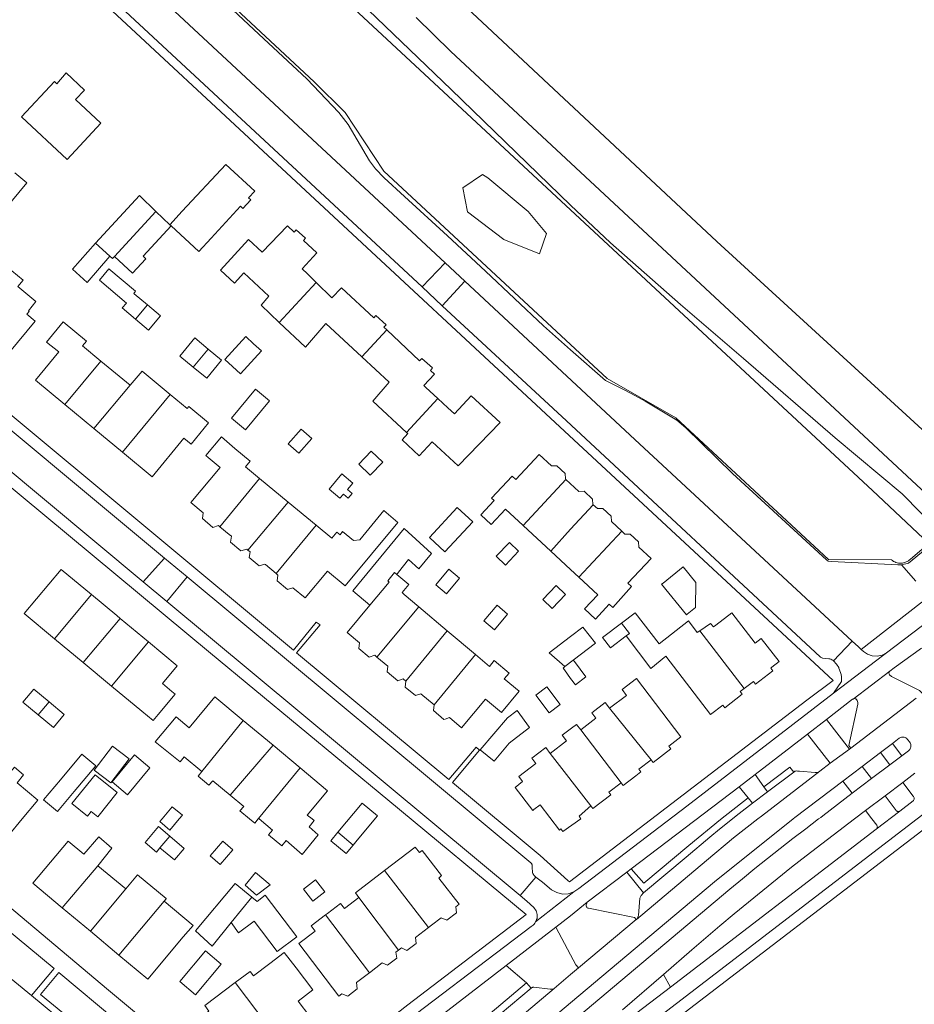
# Model space of a CAD drawing. Header units: metres. Extents: x 89888 to 94270, y 464165 to 468904.
# Tile 167 of 256: x 92911 to 93055, y 466220 to 466379. Entities that reach past the tile are written whole.
import ezdxf

# ---------------------------------------------------------------- set-up
doc = ezdxf.new("R2010")
doc.units = ezdxf.units.M
for name, color, linetype, lineweight in [('B_BEBOUWINGSGRENS_0', 251, 'CONTINUOUS', 13), ('B_TUSSENMUUR_0', 251, 'CONTINUOUS', 13), ('T_CULTUURGRENS_0', 251, 'CONTINUOUS', 13), ('T_HEK_LIJN_0', 251, 'CONTINUOUS', 13), ('V_WEGGRENS_0', 251, 'CONTINUOUS', 13), ('W_WATERGRENS_0', 251, 'CONTINUOUS', 13)]:
    doc.layers.add(name, color=color, linetype=linetype, lineweight=lineweight)

msp = doc.modelspace()

# ---------------------------------------------------------------- linework, layer by layer
at = {"layer": 'B_BEBOUWINGSGRENS_0'}
for p, q in [((92935.42, 466345.81), (92933.13, 466347.94)), ((92928.98, 466319.92), (92924.29, 466323.83)), ((92918.49, 466316.83), (92923.17, 466312.94)), ((92945.33, 466314.61), (92947.59, 466312.73)), ((92923.17, 466312.94), (92927.77, 466309.12)), ((92954.46, 466301.09), (92949.86, 466304.89)), ((92958.96, 466297.35), (92954.46, 466301.09)), ((92992.34, 466297.32), (92996.79, 466293.2)), ((92980.11, 466280.32), (92975.52, 466284.18)), ((92931.95, 466278.54), (92927.39, 466282.34)), ((92916.82, 466279.06), (92921.45, 466275.22)), ((92984.65, 466276.49), (92980.11, 466280.32)), ((92921.45, 466275.22), (92926, 466271.43)), ((92952.03, 466261.88), (92947.24, 466265.86)), ((92956.42, 466258.23), (92952.03, 466261.88)), ((92928.28, 466238.71), (92923.78, 466242.47)), ((92947.54, 466239.31), (92949.35, 466237.72)), ((92918.06, 466235.69), (92922.6, 466231.9)), ((92922.6, 466231.9), (92927.2, 466228.06))]:
    msp.add_line(p, q, dxfattribs=at)
for points in [[(92918.83, 466356.34), (92924.26, 466362.19), (92920.2, 466365.98), (92921.65, 466367.5), (92918.68, 466370.28), (92917.16, 466368.53), (92916.79, 466368.88), (92911.49, 466363.19), (92918.83, 466356.34)], [(92935.61, 466345.6), (92940.05, 466341.49), (92942.07, 466343.66), (92946.79, 466348.78), (92947.15, 466348.43), (92948.45, 466349.79), (92948.08, 466350.14), (92949.08, 466351.22), (92944.43, 466355.53), (92937.4, 466347.98), (92935.42, 466345.81)], [(92904.46, 466347.05), (92906.39, 466345.43), (92912.34, 466352.54), (92910.42, 466354.15)], [(92933.13, 466347.94), (92930.53, 466350.51), (92923.43, 466342.85)], [(92926.48, 466340.68), (92929.4, 466337.97), (92931.54, 466340.28), (92931.08, 466340.71), (92935.61, 466345.6)], [(92958.98, 466336.48), (92957.57, 466337.87), (92956.7, 466338.67), (92959.1, 466341.25), (92956.95, 466343.24), (92957.29, 466343.61), (92955.77, 466344.99), (92955.43, 466344.62), (92954.36, 466345.64), (92950.28, 466341.39), (92948.07, 466343.41), (92943.56, 466338.45), (92945.84, 466336.37), (92947.35, 466338.03), (92951.37, 466334.31)], [(92923.43, 466342.85), (92919.69, 466338.66), (92922.08, 466336.46), (92925.74, 466340.71)], [(92925.74, 466340.71), (92926.15, 466340.33), (92926.48, 466340.68)], [(92902.83, 466329.81), (92907.69, 466325.77), (92908.21, 466326.42), (92909.57, 466325.26), (92913.7, 466330.25), (92912.35, 466331.36), (92912.74, 466331.83), (92912.6, 466331.94), (92913.82, 466333.4), (92910.89, 466335.82), (92911.74, 466336.86), (92909.95, 466338.35), (92908.53, 466336.64), (92907.99, 466335.99)], [(92931.78, 466332.88), (92929.65, 466334.67), (92929.58, 466334.74), (92929.87, 466335.08), (92925.59, 466338.69), (92924.04, 466336.86), (92928.39, 466333.18), (92927.73, 466332.39), (92929.87, 466330.58)], [(92970.37, 466328.84), (92969.91, 466329.27), (92970.25, 466329.65), (92968.61, 466331.16), (92968.26, 466330.79), (92963.05, 466335.65), (92961.51, 466333.99), (92958.98, 466336.48)], [(92929.87, 466330.58), (92931.97, 466328.8), (92933.9, 466331.09), (92931.78, 466332.88)], [(92951.37, 466334.31), (92950.1, 466332.85), (92953.03, 466330.06)], [(92924.29, 466323.83), (92921.34, 466326.28), (92921.95, 466327.04), (92918.22, 466330.14), (92915.54, 466326.89), (92917.5, 466325.32), (92913.77, 466320.76), (92918.49, 466316.83)], [(92953.03, 466330.06), (92957.26, 466326.04), (92960.53, 466329.86), (92966.34, 466324.48)], [(92978.61, 466317.77), (92976.67, 466319.56), (92976.35, 466319.86), (92978.07, 466321.72), (92977.42, 466322.32), (92977.72, 466322.73), (92976.02, 466324.26), (92975.65, 466323.84), (92970.37, 466328.84)], [(92941.57, 466325.76), (92939.41, 466327.54), (92937, 466324.61), (92939.17, 466322.83)], [(92950.15, 466325.47), (92948.9, 466326.62), (92947.64, 466327.77), (92944.26, 466324.08), (92945.52, 466322.93), (92946.77, 466321.78), (92950.15, 466325.47)], [(92939.17, 466322.83), (92941.34, 466321.05), (92943.74, 466323.98), (92941.57, 466325.76)], [(92966.34, 466324.48), (92970.76, 466320.4), (92968.13, 466317.35), (92973.55, 466312.32)], [(92935.46, 466318.43), (92930.93, 466322.2), (92928.98, 466319.92)], [(92947.59, 466312.73), (92951.48, 466317.41), (92949.22, 466319.29), (92945.33, 466314.61)], [(92927.77, 466309.12), (92932.53, 466305.16), (92937.64, 466311.39), (92938.82, 466310.43), (92941.65, 466313.87), (92938.46, 466316.51), (92938.18, 466316.16), (92935.46, 466318.43)], [(92973.55, 466312.32), (92973.76, 466312.13), (92972.84, 466311.12), (92975.58, 466308.53), (92977.66, 466310.81), (92981.85, 466306.94), (92988.62, 466313.89), (92983.97, 466318.2), (92981.28, 466315.3), (92980.22, 466316.29), (92978.61, 466317.77)], [(92956.58, 466312.85), (92954.46, 466310.46), (92956.18, 466308.95), (92958.29, 466311.34), (92956.58, 466312.85)], [(92949.86, 466304.89), (92947.58, 466306.78), (92948.34, 466307.69), (92945.9, 466309.71), (92943.7, 466311.6), (92941.22, 466308.62), (92941.59, 466308.27), (92943.49, 466306.67), (92938.79, 466301.02), (92940.77, 466299.35), (92940.65, 466298.42), (92942.35, 466297.01), (92943.24, 466297.3), (92943.47, 466297.11)], [(92965.84, 466307.21), (92967.7, 466305.41), (92969.71, 466307.51), (92967.85, 466309.3), (92965.84, 466307.21)], [(92999.24, 466304.75), (92999.16, 466304.83), (92999.11, 466305.68), (92997.76, 466306.93), (92996.91, 466306.91), (92994.93, 466308.75), (92991.17, 466304.74), (92990.59, 466305.28), (92987.24, 466301.74), (92987.65, 466301.36), (92985.5, 466299.04), (92987.19, 466297.47), (92989.5, 466299.96), (92992.34, 466297.32)], [(92961.06, 466303.18), (92962.82, 466301.7), (92963.37, 466302.35), (92964.14, 466301.71), (92964.78, 466302.47), (92964.01, 466303.12), (92964.89, 466304.16), (92963.13, 466305.64), (92961.06, 466303.18)], [(93003.64, 466300.66), (93003.58, 466300.7), (93003.54, 466301.56), (93002.2, 466302.82), (93001.33, 466302.8), (92999.24, 466304.75)], [(92952.53, 466289.55), (92952.81, 466289.32), (92952.68, 466288.38), (92954.34, 466286.98), (92955.24, 466287.28), (92957.23, 466285.65), (92960.8, 466289.93), (92963.65, 466287.59), (92972.12, 466297.81), (92969.87, 466299.73), (92966, 466295), (92964.99, 466294.89), (92963.25, 466296.37), (92962.84, 466295.82), (92962.32, 466296.25), (92961.5, 466295.25), (92958.96, 466297.35)], [(92977.23, 466295.39), (92979.74, 466293.06), (92984.24, 466297.9), (92981.72, 466300.23), (92977.23, 466295.39)], [(93008.24, 466296.39), (93006.57, 466297.95), (93006.52, 466298.8), (93005.18, 466300.05), (93004.31, 466300.04), (93003.64, 466300.66)], [(92943.47, 466297.11), (92944.98, 466295.86), (92945.33, 466295.57), (92945.2, 466294.63), (92946.86, 466293.23), (92947.79, 466293.52), (92947.97, 466293.36)], [(92971.98, 466289.41), (92972.27, 466289.78), (92973.88, 466291.81), (92975.53, 466290.33), (92977.56, 466292.82), (92973.19, 466296.83), (92964.88, 466286.79), (92967.64, 466284.48)], [(93001.32, 466288.98), (93004.36, 466286.16), (93002.22, 466283.85), (93003.98, 466282.23), (93006.2, 466284.62), (93006.8, 466284.07), (93009.81, 466287.45), (93009.22, 466288), (93012.98, 466291.99), (93011.01, 466293.82), (93010.96, 466294.68), (93009.61, 466295.93), (93008.76, 466295.91), (93008.24, 466296.39)], [(92947.97, 466293.36), (92948.33, 466293.07), (92948.19, 466292.13), (92949.8, 466290.79), (92950.69, 466291.09), (92950.81, 466291), (92952.53, 466289.55)], [(92987.99, 466292.36), (92989.49, 466290.94), (92991.61, 466293.15), (92990.12, 466294.58), (92987.99, 466292.36)], [(92996.79, 466293.2), (93000, 466290.21), (93001.32, 466288.98)], [(92922.77, 466286.17), (92917.89, 466290.23), (92911.93, 466283.11), (92916.82, 466279.06)], [(92978.28, 466287.73), (92979.99, 466286.3), (92982.1, 466288.81), (92980.39, 466290.25), (92978.28, 466287.73)], [(93018.76, 466283), (93020.1, 466284.08), (93020.2, 466288.12), (93018.15, 466290.66), (93014.89, 466288.03), (93014.66, 466287.84), (93018.65, 466282.91), (93018.76, 466283)], [(92975.52, 466284.18), (92973.16, 466286.17), (92972.85, 466286.5), (92973.92, 466287.82), (92971.98, 466289.41)], [(92995.52, 466285.38), (92997.03, 466283.95), (92999.16, 466286.2), (92997.65, 466287.63), (92995.52, 466285.38)], [(92927.39, 466282.34), (92926.83, 466282.8), (92922.77, 466286.17)], [(92967.64, 466284.48), (92963.98, 466280.08), (92965.96, 466278.42), (92965.85, 466277.49), (92967.52, 466276.09), (92968.43, 466276.38), (92968.75, 466276.11)], [(92986.01, 466281.95), (92987.71, 466280.5), (92989.84, 466283.01), (92988.14, 466284.46), (92986.01, 466281.95)], [(93020.81, 466280.34), (93020.4, 466280.07), (93019.02, 466281.95), (93014.28, 466278.26), (93010.39, 466283.22), (93008.19, 466281.57)], [(93027.97, 466271.01), (93029.46, 466272.16), (93029.78, 466271.74), (93032.61, 466273.88), (93032.28, 466274.33), (93032.44, 466274.45), (93033.63, 466275.36), (93030.73, 466279.12), (93029.72, 466278.34), (93025.97, 466283.22), (93023.4, 466281.24), (93023.03, 466280.95), (93022.54, 466281.49), (93020.81, 466280.34)], [(93000.43, 466275.62), (93004, 466278.34), (93001.96, 466280.93), (93000, 466279.42), (92996.56, 466276.77), (92999.09, 466274.56)], [(93008.19, 466281.57), (93005.13, 466279.28), (93006.4, 466277.58), (93008.97, 466279.5)], [(93008.97, 466279.5), (93012.9, 466274.26), (93015.35, 466276.24), (93022.55, 466266.85), (93024.51, 466268.35), (93024.83, 466267.93), (93027.67, 466270.11), (93027.35, 466270.54), (93027.97, 466271.01)], [(92926, 466271.43), (92930.88, 466267.38), (92932.7, 466265.86), (92933.52, 466266.84), (92936.27, 466270.14), (92935.73, 466270.57), (92934.19, 466271.85), (92936.57, 466274.7), (92931.95, 466278.54)], [(92968.75, 466276.11), (92970.52, 466274.62), (92970.42, 466273.73), (92972.13, 466272.29), (92973, 466272.57), (92973.42, 466272.22)], [(92977.98, 466268.42), (92977.87, 466267.49), (92979.57, 466266.04), (92979.78, 466266.11), (92980.45, 466266.34), (92982.43, 466264.71), (92986.27, 466269.33), (92988.84, 466267.18), (92991.69, 466270.59), (92989.29, 466272.61), (92990.07, 466273.53), (92987.68, 466275.53), (92986.9, 466274.6), (92984.65, 466276.49)], [(92999.09, 466274.56), (92998.78, 466274.33), (92999.01, 466274.03), (93000, 466272.67), (93000.76, 466271.62), (93002.45, 466272.93), (93000.61, 466275.39), (93000.43, 466275.62)], [(93012.97, 466259.54), (93013.3, 466259.12), (93016.16, 466261.3), (93015.84, 466261.72), (93017.78, 466263.22), (93010.63, 466272.65), (93008.28, 466270.86), (93008.98, 466269.93), (93006.28, 466267.87)], [(92915.93, 466268.9), (92913.49, 466270.94), (92911.73, 466268.83), (92914.17, 466266.79)], [(92973.42, 466272.22), (92973.31, 466271.26), (92974.98, 466269.89), (92975.88, 466270.16), (92977.98, 466268.42)], [(92996.16, 466271.28), (92994.4, 466269.94), (92996.54, 466267.1), (92998.3, 466268.44), (92996.16, 466271.28)], [(92947.24, 466265.86), (92942.64, 466269.68), (92938.53, 466264.69), (92936.42, 466266.48), (92933.06, 466262.46), (92937.06, 466259.19), (92937.73, 466260.02), (92940.57, 466257.66)], [(92914.17, 466266.79), (92916.62, 466264.75), (92918.38, 466266.86), (92915.93, 466268.9)], [(93006.28, 466267.87), (93005.59, 466268.78), (93003.41, 466267.12), (93004.08, 466266.23), (93001.62, 466264.35)], [(92993.37, 466264.75), (92991.37, 466267.5), (92989.8, 466266.29), (92985.44, 466261.15), (92987.67, 466259.34), (92990.1, 466262.22), (92993.37, 466264.75)], [(93001.62, 466264.35), (93000.94, 466265.25), (93000.16, 466264.66), (92998.65, 466263.49), (92999.33, 466262.6), (92996.71, 466260.58)], [(92928.83, 466259.7), (92926.15, 466261.74), (92923.21, 466257.88), (92925.88, 466255.84), (92928.83, 466259.7)], [(92996.71, 466260.58), (92996, 466261.5), (92993.77, 466259.79), (92994.41, 466258.93), (92991.64, 466256.82), (92992.24, 466256.02), (92991.06, 466255.09), (92993.88, 466251.37), (92994.09, 466251.52), (92995.08, 466252.27), (92998.19, 466248.22), (92998.43, 466248.4), (92998.76, 466247.98), (93001.65, 466250.02), (93001.35, 466250.46), (93003.27, 466252.12)], [(92917.76, 466256.31), (92915.05, 466253.06), (92917.27, 466251.19), (92919.99, 466254.44), (92923.45, 466258.59), (92921.22, 466260.45), (92917.76, 466256.31)], [(92926.08, 466255.98), (92928.6, 466253.91), (92932.19, 466258.26), (92929.68, 466260.34), (92926.08, 466255.98)], [(92910.78, 466255.81), (92911.83, 466257.13), (92910.35, 466258.34), (92909.27, 466257.06)], [(92949.71, 466250.06), (92949.78, 466250), (92951.95, 466248.2), (92951.32, 466247.45), (92953.45, 466245.68), (92954.16, 466246.54), (92956.73, 466244.25), (92959.33, 466247.45), (92957.86, 466248.72), (92958.68, 466249.73), (92958.32, 466250), (92957.54, 466250.6), (92960.83, 466254.56), (92956.42, 466258.23)], [(93008.12, 466255.8), (93008.45, 466255.38), (93010.5, 466256.97), (93011.3, 466257.59), (93010.97, 466258.01), (93012.97, 466259.54)], [(92919.58, 466252.48), (92922.12, 466250.44), (92922.73, 466251.2), (92923.78, 466250.35), (92926.93, 466254.26), (92923.34, 466257.14), (92919.58, 466252.48)], [(92940.57, 466257.66), (92939.94, 466256.9), (92941.7, 466255.44), (92942.31, 466256.17), (92945.12, 466253.83)], [(92902.41, 466248.6), (92907.14, 466244.66), (92911.58, 466250), (92914.11, 466253.04), (92910.78, 466255.81)], [(93003.27, 466252.12), (93003.6, 466251.7), (93006.46, 466253.88), (93006.13, 466254.3), (93008.12, 466255.8)], [(92945.12, 466253.83), (92947.3, 466252.02), (92946.7, 466251.29), (92948.25, 466250), (92949.08, 466249.31), (92949.66, 466250), (92949.71, 466250.06)], [(92934.14, 466250), (92933.77, 466249.57), (92935.39, 466248.2), (92936.92, 466250), (92937.42, 466250.59), (92935.8, 466251.96), (92934.14, 466250)], [(92964.95, 466245.79), (92965.18, 466246.06), (92965.59, 466246.57), (92968.88, 466250.51), (92966.41, 466252.56), (92962.48, 466247.85)], [(92935.39, 466247.22), (92933.56, 466248.76), (92931.41, 466246.21), (92933.23, 466244.66), (92933.81, 466245.35)], [(92923.78, 466242.47), (92926.06, 466245.29), (92923.94, 466247.14), (92921.56, 466244.32), (92919.02, 466246.44), (92913.34, 466239.64), (92918.06, 466235.69)], [(92933.81, 466245.35), (92936.13, 466243.39), (92937.71, 466245.26), (92935.39, 466247.22)], [(92962.48, 466247.85), (92961.34, 466246.48), (92963.84, 466244.43), (92964.95, 466245.79)], [(92941.89, 466244.06), (92943.49, 466242.66), (92945.54, 466245.01), (92943.94, 466246.4), (92941.89, 466244.06)], [(92977.1, 466232.51), (92977.58, 466232.88), (92979.15, 466234.07), (92980.07, 466233.69), (92981.59, 466234.84), (92981.47, 466235.83), (92982.03, 466236.26), (92978.74, 466240.48), (92979.21, 466240.86), (92976.09, 466244.93), (92975.62, 466244.58), (92974.94, 466245.45), (92970.01, 466241.68)], [(92934.49, 466236.73), (92934.83, 466237.14), (92934.8, 466237.17), (92930.21, 466241.01), (92928.28, 466238.71)], [(92949.35, 466237.72), (92951.55, 466239.4), (92949.18, 466241.36), (92947.54, 466239.31)], [(92970.01, 466241.68), (92965.3, 466238.07), (92965.87, 466237.33)], [(92948.61, 466237.38), (92945.92, 466239.58), (92939.53, 466231.95), (92942.24, 466229.47), (92945.28, 466233.31)], [(92956.95, 466238.69), (92958.46, 466236.76), (92960.39, 466238.27), (92958.88, 466240.2), (92956.95, 466238.69)], [(92945.28, 466233.31), (92946.47, 466231.64), (92948.99, 466233.52), (92952.71, 466228.63), (92955.86, 466231.01), (92950.75, 466237.69), (92949.45, 466236.7), (92948.61, 466237.38)], [(92937.54, 466230.98), (92939.14, 466232.82), (92934.49, 466236.73)], [(92965.87, 466237.33), (92963.54, 466235.55), (92962.92, 466236.37), (92960.81, 466234.76), (92960.5, 466234.52)], [(92960.5, 466234.52), (92958.17, 466232.75), (92958.82, 466231.91), (92956.19, 466229.9), (92962.64, 466221.45), (92963.14, 466221.83), (92964.09, 466221.45), (92965.59, 466222.64), (92965.48, 466223.63), (92967.41, 466225.11), (92967.56, 466225.22)], [(92972.26, 466228.84), (92972.73, 466229.2), (92973.61, 466228.82), (92975.11, 466229.94), (92975, 466230.91), (92977.1, 466232.51)], [(92927.2, 466228.06), (92931.85, 466224.17), (92937.54, 466230.98)], [(92943.68, 466226.59), (92941.13, 466228.72), (92937.01, 466223.78), (92939.55, 466221.65), (92943.68, 466226.59)], [(92952.94, 466214.39), (92957.94, 466218.18), (92956.06, 466220.65), (92958.45, 466222.46), (92955.78, 466225.99), (92953.85, 466228.47), (92951.49, 466226.68), (92948.88, 466224.7), (92948.32, 466225.43), (92945.94, 466223.62)], [(92967.56, 466225.22), (92969.62, 466226.79), (92970.49, 466226.42), (92971.98, 466227.56), (92971.83, 466228.52), (92972.26, 466228.84)], [(92945.94, 466223.62), (92941.04, 466219.9), (92941.69, 466219.04), (92941.15, 466218.63), (92944.71, 466213.95), (92945.22, 466214.34), (92948.02, 466210.65), (92952.94, 466214.39)]]:
    msp.add_lwpolyline(points, dxfattribs=at)
at = {"layer": 'B_TUSSENMUUR_0'}
for p, q in [((92926.48, 466340.68), (92933.13, 466347.94)), ((92923.43, 466342.85), (92925.74, 466340.71)), ((92958.98, 466336.48), (92953.03, 466330.06)), ((92931.78, 466332.88), (92929.87, 466330.58)), ((92970.37, 466328.84), (92966.34, 466324.48)), ((92941.57, 466325.76), (92939.17, 466322.83)), ((92924.29, 466323.83), (92918.49, 466316.83)), ((92928.98, 466319.92), (92923.17, 466312.94)), ((92935.46, 466318.43), (92927.77, 466309.12)), ((92978.61, 466317.77), (92973.55, 466312.32)), ((92949.86, 466304.89), (92943.47, 466297.11)), ((92999.24, 466304.75), (92992.34, 466297.32)), ((92954.46, 466301.09), (92947.97, 466293.36)), ((92958.96, 466297.35), (92952.53, 466289.55)), ((93008.24, 466296.39), (93001.32, 466288.98)), ((92916.82, 466279.06), (92922.77, 466286.17)), ((92968.75, 466276.11), (92975.52, 466284.18)), ((92927.39, 466282.34), (92921.45, 466275.22)), ((92980.11, 466280.32), (92973.42, 466272.22)), ((93027.97, 466271.01), (93020.81, 466280.34)), ((92931.95, 466278.54), (92926, 466271.43)), ((92984.65, 466276.49), (92977.98, 466268.42)), ((93000.43, 466275.62), (92999.09, 466274.56)), ((92915.93, 466268.9), (92914.17, 466266.79)), ((93006.28, 466267.87), (93012.97, 466259.54)), ((92947.24, 466265.86), (92940.57, 466257.66)), ((93008.12, 466255.8), (93001.62, 466264.35)), ((92952.03, 466261.88), (92945.12, 466253.83)), ((92996.71, 466260.58), (93003.27, 466252.12)), ((92956.42, 466258.23), (92949.71, 466250.06)), ((92935.39, 466247.22), (92933.81, 466245.35)), ((92962.48, 466247.85), (92964.95, 466245.79)), ((92923.78, 466242.47), (92918.06, 466235.69)), ((92970.01, 466241.68), (92977.1, 466232.51)), ((92928.28, 466238.71), (92922.6, 466231.9)), ((92945.28, 466233.31), (92948.61, 466237.38)), ((92965.87, 466237.33), (92972.26, 466228.84)), ((92960.5, 466234.52), (92967.56, 466225.22)), ((92945.94, 466223.62), (92952.94, 466214.39))]:
    msp.add_line(p, q, dxfattribs=at)
for points in [[(92935.42, 466345.81), (92935.63, 466345.62), (92935.61, 466345.6)], [(92996.79, 466293.2), (93000, 466296.7), (93003.64, 466300.66)], [(92971.98, 466289.41), (92971.62, 466289.71), (92970.52, 466288.41), (92970.76, 466288.18), (92967.64, 466284.48)], [(93008.19, 466281.57), (93009.48, 466279.88), (93008.97, 466279.5)], [(92934.49, 466236.73), (92934.46, 466236.77), (92927.2, 466228.06)]]:
    msp.add_lwpolyline(points, dxfattribs=at)
at = {"layer": 'T_CULTUURGRENS_0'}
for p, q in [((93053.34, 466290.95), (93055.63, 466288.36)), ((92989.6, 466226.39), (92992.9, 466223.59))]:
    msp.add_line(p, q, dxfattribs=at)
for points in [[(92927.35, 466418.37), (92927.48, 466417.96), (92927.91, 466417.15), (92928.48, 466416.14), (92929.26, 466415.26), (92931.5, 466412.84), (92946.67, 466399.39), (92964.73, 466383), (92980.76, 466367.62), (93000, 466348.96), (93006.41, 466342.87), (93017.69, 466332.96), (93027.86, 466324.23), (93042.62, 466311.46), (93053.46, 466302.4), (93059.49, 466296.23), (93059.59, 466295.72), (93059.26, 466295.18), (93054.43, 466291.23), (93053.34, 466290.95)], [(93053.34, 466290.95), (93052.75, 466290.96), (93042.04, 466291.5), (93041.53, 466291.56), (93041.24, 466291.78), (93026.09, 466305.69), (93018.57, 466313.04), (93017.14, 466314.28), (93012.01, 466317.36), (93010.33, 466318.25), (93008.84, 466319.09), (93005.61, 466320.67), (93000, 466325.62), (92995.61, 466329.49), (92986.29, 466338.32), (92980.13, 466344.01), (92973.23, 466350.37), (92969.95, 466353.34), (92968.55, 466354.8), (92967.59, 466356.12), (92964.12, 466361.95), (92962.66, 466363.87), (92957.48, 466369.3), (92949.75, 466376.53), (92936.42, 466389.04)]]:
    msp.add_lwpolyline(points, dxfattribs=at)
at = {"layer": 'T_HEK_LIJN_0'}
msp.add_lwpolyline([(93065.05, 466295.23), (92980.71, 466373.75), (92975.08, 466379.19)], dxfattribs=at)
at = {"layer": 'V_WEGGRENS_0'}
for p, q in [((92979.76, 466339.67), (92912.28, 466402.47)), ((92918.66, 466389.19), (92976.05, 466335.78)), ((92931.12, 466288.22), (92853.38, 466352.97)), ((92955.32, 466277.22), (92878.83, 466340.88)), ((92979.76, 466339.67), (92976.05, 466335.78)), ((92982.97, 466336.68), (92979.76, 466339.67)), ((92979.3, 466332.75), (92982.97, 466336.68)), ((92976.05, 466335.78), (92979.3, 466332.75)), ((92934.54, 466292.07), (92931.12, 466288.22)), ((92938.18, 466289.04), (92934.54, 466292.07)), ((92938.18, 466289.04), (92934.9, 466285.07)), ((92931.12, 466288.22), (92934.9, 466285.07)), ((92934.9, 466285.07), (92991.87, 466237.65)), ((93045.37, 466278.66), (93042.36, 466275.47)), ((93052.14, 466274.37), (93056.55, 466277.54)), ((92980.39, 466256.35), (92955.83, 466276.79)), ((93042.38, 466270.26), (93050.5, 466276.47)), ((93050.5, 466276.47), (93050.91, 466276.78)), ((93051.42, 466273.85), (93052.14, 466274.37)), ((93051.42, 466273.85), (93045.51, 466269.33)), ((93045.18, 466261.44), (93055.71, 466269.46)), ((93038.17, 466263.69), (93041.25, 466266.06)), ((93044.93, 466261.25), (93041.25, 466266.06)), ((93029.74, 466257.17), (93038.17, 466263.69)), ((93038.17, 466263.69), (93041.83, 466258.99)), ((93045.18, 466261.44), (93044.93, 466261.25)), ((93051.87, 466262.19), (93049.93, 466260.72)), ((93051.87, 466262.19), (93053.37, 466260.2)), ((93041.83, 466258.99), (93044.93, 466261.25)), ((93049.93, 466260.72), (93047.01, 466258.48)), ((93051.43, 466258.71), (93049.93, 466260.72)), ((93051.43, 466258.71), (93053.37, 466260.2)), ((93041.83, 466258.99), (93040.15, 466257.69)), ((93047.01, 466258.48), (93043.87, 466256.1)), ((93047.01, 466258.48), (93048.51, 466256.51)), ((93048.51, 466256.51), (93051.43, 466258.71)), ((93029.74, 466257.17), (93027.17, 466255.19)), ((93031.16, 466255.18), (93029.74, 466257.17)), ((93031.73, 466254.38), (93035.95, 466257.55)), ((93055.46, 466257.38), (93053.54, 466255.9)), ((93009.74, 466241.98), (93027.17, 466255.19)), ((93027.17, 466255.19), (93028.59, 466253.39)), ((93031.16, 466255.18), (93031.73, 466254.38)), ((93043.87, 466256.1), (93045.39, 466254.14)), ((93045.39, 466254.14), (93048.51, 466256.51)), ((93050.7, 466253.71), (93053.54, 466255.9)), ((93029.29, 466252.52), (93031.73, 466254.38)), ((93050.7, 466253.71), (93047.54, 466251.36)), ((93028.59, 466253.39), (93029.29, 466252.52)), ((93053.07, 466251.27), (93049.27, 466248.35)), ((93049.27, 466248.35), (93016.08, 466222.9)), ((93002.67, 466236.58), (93009.06, 466241.42)), ((93009.06, 466241.42), (93009.74, 466241.98)), ((93009.06, 466241.42), (93011.74, 466238.1)), ((92994.41, 466240.64), (92991.87, 466237.65)), ((92994.35, 466233.39), (93000.52, 466238.23)), ((93001.28, 466225.99), (93010.56, 466233.77)), ((93010.6, 466233.81), (93010.56, 466233.77)), ((92989.6, 466226.39), (92997.59, 466232.53)), ((92913.09, 466221.53), (92904.82, 466228.33)), ((92976.12, 466216.01), (92989.6, 466226.39)), ((93014.95, 466224.93), (93008.34, 466219.23)), ((93016.08, 466222.9), (93014.95, 466224.93)), ((92992.9, 466223.59), (92979.34, 466212.17)), ((92993.62, 466222.72), (92992.9, 466223.59)), ((92984.56, 466211.92), (92997.35, 466222.68)), ((93009.55, 466217.89), (93016.08, 466222.9)), ((92913.09, 466221.53), (92919.56, 466216.2))]:
    msp.add_line(p, q, dxfattribs=at)
for points in [[(92981.66, 466382.3), (93023.56, 466343.1), (93069.99, 466300.59), (93086.85, 466318.53), (93087.97, 466317.44), (93090.74, 466320.45), (93089.65, 466321.57), (93095.89, 466328.3), (93097.83, 466328.69), (93111.13, 466343.19), (93111.19, 466345.2), (93117.62, 466352.13), (93118.98, 466351.1), (93121.78, 466354.07), (93120.59, 466355.21), (93131.63, 466367.17), (93137.38, 466373.32), (93138.31, 466374.03), (93135.91, 466376.22), (93158.33, 466400.43)], [(92917.75, 466388.09), (92998.26, 466313.22), (93042.31, 466272.34)], [(92855.89, 466356.41), (92856.12, 466356.16), (92856.44, 466355.82), (92856.79, 466355.5), (92857.58, 466354.85), (92857.71, 466354.78), (92857.84, 466354.73), (92857.98, 466354.68), (92858.12, 466354.64), (92858.27, 466354.61), (92859.11, 466354.64), (92859.21, 466354.64), (92859.31, 466354.62), (92859.41, 466354.58), (92859.5, 466354.53), (92859.58, 466354.47), (92934.54, 466292.07)], [(93045.37, 466278.66), (93010.35, 466311.2), (92982.97, 466336.68)], [(92873.25, 466333.78), (92941.96, 466276.73), (92970.51, 466253.09), (92992.85, 466234.62)], [(92979.3, 466332.75), (92986.44, 466326.12), (92999.31, 466314.18), (93040.22, 466276.14), (93040.29, 466276.07), (93040.38, 466276.01), (93040.47, 466275.97), (93040.57, 466275.94), (93040.67, 466275.93), (93041.64, 466275.84), (93041.8, 466275.8), (93041.96, 466275.75), (93042.1, 466275.67), (93042.24, 466275.58), (93042.36, 466275.47)], [(92994.41, 466240.64), (92994.18, 466240.82), (92994.09, 466240.94), (92994, 466241.07), (92993.93, 466241.21), (92993.87, 466241.36), (92993.83, 466241.51), (92993.81, 466242.05), (92993.79, 466242.48), (92993.79, 466242.58), (92993.76, 466242.68), (92993.72, 466242.77), (92993.66, 466242.85), (92993.59, 466242.92), (92938.18, 466289.04)], [(93066.31, 466288.48), (93050.91, 466276.78)], [(93057.76, 466285.78), (93056.41, 466284.78), (93046.84, 466277.34)], [(92955.83, 466276.79), (92959.63, 466281.27), (92958.97, 466281.74), (92955.32, 466277.22)], [(93046.84, 466277.34), (93046.42, 466277.76), (93045.37, 466278.66)], [(93050.91, 466276.78), (93050.2, 466276.42), (93049.41, 466276.25), (93048.6, 466276.31), (93047.84, 466276.57), (93047.18, 466277.02), (93046.84, 466277.34)], [(93042.36, 466275.47), (93042.86, 466274.93), (93043.2, 466274.4), (93043.25, 466274.32), (93043.52, 466273.63), (93043.59, 466273.29)], [(93043.59, 466273.29), (93043.66, 466272.91), (93043.66, 466272.18), (93042.38, 466270.26)], [(93056.69, 466270.21), (93056.25, 466270.72), (93051.82, 466272.89), (93051.7, 466272.96), (93051.59, 466273.05), (93051.49, 466273.15), (93051.41, 466273.26), (93051.35, 466273.39), (93051.31, 466273.52), (93051.42, 466273.85)], [(93042.31, 466272.34), (93038.06, 466269.15), (92999.79, 466239.88), (92999.57, 466240.08)], [(93042.38, 466270.26), (93018.72, 466252.08), (93001.3, 466238.78), (93000.52, 466238.23)], [(93041.25, 466266.06), (93045.45, 466269.29), (93045.51, 466269.33)], [(93045.51, 466269.33), (93045.59, 466269.37), (93045.68, 466269.4), (93045.77, 466269.4), (93045.87, 466269.39), (93045.95, 466269.35), (93046.03, 466269.3), (93046.1, 466269.24), (93046.18, 466269.1), (93046.24, 466268.96), (93046.28, 466268.8), (93046.29, 466268.65), (93046.29, 466268.49), (93044.86, 466261.85), (93045.18, 466261.44)], [(93054.62, 466262.42), (93054.35, 466262.77), (93054.26, 466262.89), (93054.16, 466262.98), (93054.04, 466263.07), (93053.91, 466263.13), (93053.77, 466263.18), (93053.63, 466263.2), (93053.48, 466263.2), (93053.34, 466263.18), (93053.2, 466263.14), (93053.07, 466263.08), (93052.95, 466263), (93051.87, 466262.19)], [(92980.95, 466255.88), (92985.29, 466261.08), (92984.77, 466261.57), (92980.39, 466256.35)], [(93053.37, 466260.2), (93054.46, 466260.98), (93054.57, 466261.08), (93054.66, 466261.2), (93054.73, 466261.32), (93054.79, 466261.45), (93054.83, 466261.59), (93054.84, 466261.74), (93054.84, 466261.89), (93054.81, 466262.03), (93054.77, 466262.17), (93054.7, 466262.3), (93054.62, 466262.42)], [(92949.07, 466202.77), (92925.53, 466222.4), (92907.13, 466237.81), (92906.42, 466238.41), (92892.57, 466250), (92882.12, 466258.75)], [(93035.95, 466257.55), (93035.34, 466258.35), (93031.16, 466255.18)], [(93010.6, 466233.81), (93021.89, 466243.32), (93026.27, 466246.96), (93030.17, 466250), (93030.74, 466250.44), (93040.15, 466257.69)], [(93040.15, 466257.69), (93040.01, 466257.62), (93039.87, 466257.56), (93039.72, 466257.51), (93039.57, 466257.48), (93039.42, 466257.47), (93036.91, 466257.68), (93036.66, 466257.71), (93036.54, 466257.73), (93036.41, 466257.74), (93036.29, 466257.72), (93036.16, 466257.68), (93036.05, 466257.62), (93035.95, 466257.55)], [(92999.57, 466240.08), (92995.07, 466244.13), (92980.95, 466255.88)], [(92982.63, 466187.13), (92982.54, 466187.43), (92982.47, 466187.73), (92982.42, 466188.04), (92982.4, 466188.35), (92982.39, 466188.66), (92982.41, 466188.97), (92982.46, 466189.28), (92982.52, 466189.59), (92982.61, 466189.88), (92982.72, 466190.18), (92982.86, 466190.46), (92983.01, 466190.73), (92983.18, 466190.99), (92983.38, 466191.23), (92983.58, 466191.47), (92993.14, 466201.86), (93000, 466207.13), (93055.85, 466250), (93063.96, 466256.23)], [(92983.87, 466206.76), (93000, 466220.33), (93023.2, 466239.87), (93035.88, 466250), (93036.15, 466250.22), (93043.87, 466256.1)], [(92987.91, 466193.37), (92994.07, 466199.91), (92995.09, 466200.84), (93000, 466204.61), (93008.71, 466211.29), (93013.43, 466214.97), (93059.15, 466250), (93059.27, 466250.09), (93065.91, 466255.2)], [(93053.54, 466255.9), (93055.2, 466253.68), (93055.26, 466253.6), (93055.32, 466253.51), (93055.35, 466253.41), (93055.36, 466253.3), (93055.35, 466253.19), (93055.32, 466253.09), (93055.26, 466253), (93055.2, 466252.92), (93053.07, 466251.27)], [(93045.39, 466254.14), (93040.63, 466250.5), (93040.3, 466250.25), (93039.97, 466250), (93037.89, 466248.43), (93035.82, 466246.85), (93033.77, 466245.25), (93031.73, 466243.64), (93029.7, 466242.01), (93027.69, 466240.36), (93025.68, 466238.7), (93000, 466217.07), (92985.47, 466204.83)], [(93053.07, 466251.27), (93052.99, 466251.22), (93052.9, 466251.2), (93052.8, 466251.19), (93052.7, 466251.2), (93052.61, 466251.23), (93052.52, 466251.28), (93052.45, 466251.35), (93050.7, 466253.71)], [(93028.59, 466253.39), (93024.15, 466249.91), (93019.03, 466245.7), (93011.82, 466239.63), (93009.74, 466241.98)], [(93029.29, 466252.52), (93027.14, 466250.87), (93024, 466248.36), (93022.45, 466247.08), (93018.6, 466243.86), (93011.74, 466238.1)], [(93014.95, 466224.93), (93019.53, 466228.88), (93021.79, 466230.83), (93024.07, 466232.77), (93026.35, 466234.69), (93028.65, 466236.59), (93030.95, 466238.48), (93033.27, 466240.36), (93035.61, 466242.22), (93037.95, 466244.07), (93045.75, 466250), (93047.54, 466251.36)], [(93047.54, 466251.36), (93048.57, 466250), (93049.34, 466248.98), (93049.39, 466248.9), (93049.43, 466248.8), (93049.44, 466248.7), (93049.43, 466248.6), (93049.4, 466248.51), (93049.34, 466248.42), (93049.27, 466248.35)], [(92997.75, 466238.12), (92996.92, 466238.6), (92995.46, 466239.79), (92994.41, 466240.64)], [(92991.87, 466237.65), (92991.88, 466237.64), (92992.92, 466236.74), (92994.09, 466235.74)], [(93000.52, 466238.23), (92999.62, 466237.93), (92998.67, 466237.89), (92997.75, 466238.12)], [(93011.74, 466238.1), (93011.37, 466237.66), (93011.14, 466237.25), (93010.91, 466234.46), (93010.89, 466234.31), (93010.85, 466234.17), (93010.79, 466234.04), (93010.7, 466233.92), (93010.6, 466233.81)], [(93002.67, 466236.58), (93000, 466234.38), (92997.59, 466232.53)], [(93010.56, 466233.77), (93010.27, 466234.12), (93002.87, 466235.61), (93002.77, 466235.64), (93002.68, 466235.69), (93002.61, 466235.76), (93002.55, 466235.85), (93002.51, 466235.94), (93002.49, 466236.04), (93002.5, 466236.15), (93002.53, 466236.25), (93002.59, 466236.42), (93002.67, 466236.58)], [(92992.85, 466234.62), (92973.74, 466220.04), (92967.35, 466215.06)], [(92994.09, 466235.74), (92994.44, 466235.21), (92994.52, 466235.01), (92994.57, 466234.81), (92994.61, 466234.6), (92994.62, 466234.39), (92994.61, 466234.18), (92994.58, 466233.97), (92994.52, 466233.77), (92994.45, 466233.58), (92994.35, 466233.39)], [(92968.51, 466213.56), (92969.32, 466214.17), (92993.63, 466232.64), (92993.8, 466232.76), (92993.96, 466232.89), (92994.11, 466233.04), (92994.24, 466233.21), (92994.35, 466233.39)], [(92904.82, 466228.33), (92908.6, 466232.67), (92916.74, 466225.87), (92913.09, 466221.53)], [(92997.59, 466232.53), (93000, 466228.09), (93000.86, 466226.5), (93001.28, 466225.99)], [(92919.56, 466216.2), (92920.25, 466217.03), (92914.57, 466221.71), (92917.51, 466225.23), (92927.04, 466217.28), (92926.29, 466216.27)], [(93001.28, 466225.99), (93000, 466224.92), (92997.35, 466222.68)], [(92993.62, 466222.72), (92985.33, 466215.73), (92985.08, 466215.33), (92984.84, 466212.54), (92984.82, 466212.4), (92984.79, 466212.27), (92984.73, 466212.14), (92984.65, 466212.02), (92984.56, 466211.92)], [(92997.35, 466222.68), (92997.23, 466222.62), (92997.11, 466222.58), (92996.98, 466222.55), (92996.85, 466222.54), (92996.72, 466222.55), (92994.07, 466222.87), (92994.01, 466222.88), (92993.96, 466222.87), (92993.9, 466222.86), (92993.85, 466222.85), (92993.79, 466222.83), (92993.76, 466222.82), (92993.72, 466222.79), (92993.68, 466222.77), (92993.65, 466222.74), (92993.62, 466222.72)]]:
    msp.add_lwpolyline(points, dxfattribs=at)
at = {"layer": 'W_WATERGRENS_0'}
for points in [[(92917.07, 466407.64), (92958.65, 466368.86), (92963.66, 466363.91), (92969.9, 466354.44), (93000, 466326.47), (93005.89, 466320.99), (93016.97, 466314.68), (93041.55, 466291.84), (93051.71, 466291.77), (93051.87, 466291.65), (93052.05, 466291.53), (93052.24, 466291.44), (93052.43, 466291.36), (93052.63, 466291.3), (93052.84, 466291.26), (93053.05, 466291.24), (93053.26, 466291.24), (93053.47, 466291.26), (93053.67, 466291.3), (93053.88, 466291.36), (93054.07, 466291.44), (93054.26, 466291.53), (93054.43, 466291.64), (93054.6, 466291.77), (93054.76, 466291.91), (93057.73, 466294.41), (93048.66, 466302.96), (93000, 466348.21), (92928.69, 466414.52)], [(92986.66, 466353.37), (92985.81, 466353.89), (92982.61, 466351.77), (92983.36, 466347.87), (92989.24, 466343.42), (92994.97, 466341.12), (92996.11, 466344.4), (92993.16, 466347.96), (92986.66, 466353.37)]]:
    msp.add_lwpolyline(points, dxfattribs=at)

doc.saveas('drawing.dxf')
